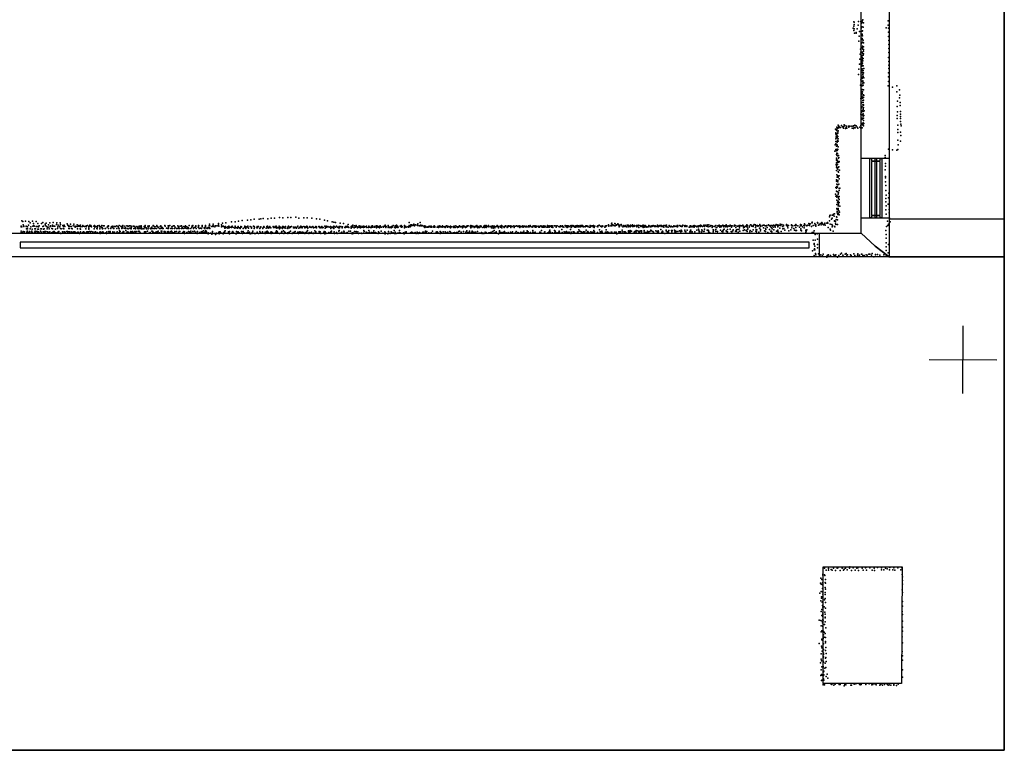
# Model space of a CAD drawing. Header units: millimetres. Extents: x -44220 to 35132, y -40846 to 67550.
# Tile 6 of 27: x -3862 to 1949, y -5778 to -1464. Entities that reach past the tile are written whole.
import ezdxf

# ---------------------------------------------------------------- set-up
doc = ezdxf.new("R2010")
doc.units = ezdxf.units.MM
for name, color, linetype in [('DOORS', 7, 'Continuous'), ('HWALLS', 32, 'Continuous'), ('P', 9, 'Continuous'), ('PANOS', 10, 'Continuous'), ('ROOMS', 1, 'Continuous'), ('STRUCTS', 4, 'Continuous'), ('WALLS', 3, 'Continuous'), ('WINDOWS', 6, 'Continuous')]:
    doc.layers.add(name, color=color, linetype=linetype)

# ---------------------------------------------------------------- blocks, each defined once
blk = doc.blocks.new('Column_R_5B')
for points in [[(-178.8, 182.5), (180.1, 182.5)], [(-178.8, -180.1), (-178.8, 182.5)], [(180.1, 182.5), (177, -180.1)], [(177, -180.1), (-178.8, -180.1)]]:
    blk.add_lwpolyline(points)
blk = doc.blocks.new('8-Garage_46')
blk.add_lwpolyline([(-1369.95, 10.0018), (1370.02, 10.0018), (1370.02, -9.99825), (-1369.95, -9.99825), (-1369.95, 10.0018)])
blk = doc.blocks.new('2-Double_Hung_5E')
for points in [[(-584.3, 44.2), (-535, 44.2)], [(-541.4, 31.5), (-584.3, 31.5), (-584.3, 44.2)], [(-584.2, 0.9), (584.4, 0.9), (584.4, -11.8), (-584.2, -11.8), (-584.2, 0.9)], [(-541.4, -42.9), (-541.4, 31.5)], [(-535, 44.2), (533.5, 44.2)], [(527.2, 31.5), (-528.7, 31.5)], [(-528.7, 31.5), (-528.7, -42.9)], [(527.2, -42.9), (527.2, 31.5)], [(533.5, 44.2), (584.4, 44.2), (584.4, 31.5), (539.9, 31.5)], [(539.9, 31.5), (539.9, -42.9)], [(-535, -55.6), (-584.3, -55.6), (-584.3, -42.9), (-541.4, -42.9)], [(533.5, -55.6), (-535, -55.6)], [(-528.7, -42.9), (527.2, -42.9)], [(584.4, -55.6), (533.5, -55.6)], [(539.9, -42.9), (584.4, -42.9), (584.4, -55.6)]]:
    blk.add_lwpolyline(points)

msp = doc.modelspace()

# ---------------------------------------------------------------- linework, layer by layer
at = {"layer": 'DOORS'}
msp.add_lwpolyline([(-3918.0659, -2724.15), (857.1341, -2724.15), (857.1341, -2863.85), (-3918.0659, -2863.85), (-3918.0659, -2724.15)], dxfattribs=at)
at = {"layer": 'HWALLS'}
for points in [[(1949.45, -469.9), (1949.45, -2863.85)], [(1187.45, -2800.35), (1270, -2863.85), (1949.45, -2863.85)], [(1949.45, -2863.85), (1949.45, -5778.5)], [(1949.45, -5778.5), (-3930.65, -5778.5)]]:
    msp.add_lwpolyline(points, dxfattribs=at)
at = {"layer": 'P'}
for p in [(1061, -1502), (1062, -1477), (1063, -1479), (1064, -1492), (1086, -1497), (1089, -1475), (1102, -1475), (1105, -1508), (1107, -1485), (1110, -1506), (1111, -1472), (1111, -1481), (1114, -1464), (1117, -1508), (1118, -1483), (1252, -1511), (1263, -1496), (1264, -1471), (1058, -1513), (1062, -1528), (1063, -1517), (1065, -1543), (1076, -1539), (1076, -1543), (1081, -1518), (1093, -1561), (1095, -1533), (1104, -1513), (1109, -1555), (1110, -1531), (1110, -1550), (1111, -1555), (1113, -1530), (1113, -1559), (1265, -1513), (1266, -1538), (1266, -1564), (1091, -1591), (1105, -1599), (1106, -1603), (1107, -1605), (1108, -1575), (1108, -1579), (1110, -1575), (1110, -1580), (1112, -1583), (1112, -1596), (1112, -1621), (1115, -1624), (1116, -1584), (1116, -1598), (1119, -1600), (1119, -1625), (1267, -1610), (1268, -1586), (1098, -1667), (1101, -1638), (1102, -1656), (1104, -1628), (1108, -1676), (1110, -1631), (1110, -1656), (1113, -1659), (1114, -1663), (1115, -1637), (1117, -1673), (1118, -1649), (1118, -1666), (1119, -1640), (1268, -1634), (1268, -1657), (1094, -1727), (1096, -1697), (1103, -1724), (1105, -1695), (1108, -1728), (1108, -1738), (1109, -1713), (1109, -1735), (1110, -1702), (1111, -1686), (1111, -1697), (1111, -1723), (1113, -1696), (1113, -1721), (1114, -1706), (1117, -1693), (1117, -1736), (1266, -1688), (1267, -1710), (1267, -1733), (1088, -1788), (1091, -1757), (1104, -1792), (1105, -1764), (1107, -1764), (1108, -1776), (1110, -1755), (1110, -1761), (1112, -1774), (1114, -1786), (1115, -1790), (1116, -1799), (1117, -1763), (1118, -1778), (1120, -1753), (1266, -1777), (1268, -1753), (1100, -1850), (1102, -1819), (1109, -1826), (1110, -1804), (1110, -1812), (1110, -1853), (1110, -1854), (1111, -1851), (1114, -1825), (1114, -1838), (1114, -1853), (1115, -1828), (1116, -1851), (1117, -1803), (1117, -1850), (1120, -1808), (1121, -1837), (1264, -1854), (1266, -1802), (1266, -1828), (1316, -1855), (1105, -1897), (1108, -1903), (1109, -1877), (1110, -1876), (1110, -1877), (1110, -1889), (1110, -1900), (1111, -1878), (1111, -1915), (1113, -1889), (1118, -1879), (1118, -1908), (1120, -1912), (1289, -1862), (1316, -1890), (1331, -1879), (1332, -1909), (1103, -1929), (1106, -1955), (1107, -1930), (1108, -1923), (1109, -1929), (1109, -1952), (1112, -1928), (1114, -1941), (1114, -1967), (1117, -1952), (1118, -1966), (1118, -1969), (1119, -1924), (1119, -1940), (1319, -1946), (1331, -1925), (1334, -1971), (1335, -1953), (1102, -2021), (1104, -1987), (1107, -2010), (1109, -1976), (1110, -1978), (1111, -2002), (1111, -2026), (1114, -2022), (1116, -1991), (1116, -1995), (1116, -2007), (1116, -2033), (1117, -2019), (1118, -1983), (1120, -2030), (1123, -2002), (1318, -1977), (1318, -2029), (1319, -2009), (1336, -2006), (1337, -2021), (968, -2087), (972, -2092), (989, -2089), (1005, -2084), (1008, -2088), (1030, -2092), (1035, -2092), (1046, -2092), (1060, -2090), (1068, -2087), (1074, -2091), (1075, -2091), (1102, -2089), (1105, -2082), (1107, -2048), (1109, -2045), (1110, -2051), (1111, -2077), (1112, -2079), (1113, -2050), (1113, -2085), (1114, -2045), (1117, -2073), (1117, -2081), (1118, -2059), (1118, -2091), (1119, -2045), (1121, -2077), (1318, -2048), (1320, -2086), (1336, -2036), (1336, -2048), (1337, -2065), (1338, -2081), (1340, -2090), (954, -2110), (955, -2138), (956, -2132), (956, -2136), (957, -2111), (957, -2144), (958, -2118), (960, -2098), (960, -2110), (962, -2150), (963, -2137), (964, -2106), (966, -2134), (967, -2100), (967, -2126), (968, -2120), (970, -2101), (972, -2103), (974, -2097), (982, -2100), (994, -2096), (1000, -2104), (1003, -2095), (1012, -2106), (1016, -2101), (1018, -2093), (1020, -2104), (1032, -2098), (1051, -2105), (1056, -2093), (1060, -2106), (1064, -2100), (1069, -2103), (1080, -2099), (1084, -2105), (1097, -2099), (1102, -2099), (1103, -2105), (1110, -2103), (1320, -2112), (1321, -2131), (1337, -2129), (1339, -2148), (952, -2203), (955, -2168), (955, -2197), (956, -2183), (957, -2156), (957, -2157), (961, -2201), (962, -2162), (962, -2188), (963, -2204), (963, -2208), (965, -2177), (965, -2182), (967, -2154), (968, -2182), (969, -2168), (1321, -2176), (1322, -2203), (1337, -2182), (950, -2240), (956, -2230), (957, -2238), (958, -2210), (958, -2259), (961, -2253), (961, -2263), (962, -2234), (962, -2236), (963, -2228), (964, -2254), (967, -2230), (968, -2215), (971, -2266), (1246, -2265), (1265, -2229), (1290, -2232), (1315, -2235), (1321, -2230), (957, -2320), (958, -2291), (959, -2281), (959, -2293), (959, -2310), (959, -2324), (964, -2302), (965, -2267), (965, -2293), (965, -2320), (966, -2307), (971, -2282), (972, -2306), (973, -2277), (974, -2301), (1246, -2277), (1248, -2313), (958, -2334), (959, -2355), (960, -2334), (961, -2380), (961, -2380), (962, -2341), (967, -2346), (968, -2361), (970, -2334), (971, -2365), (972, -2333), (977, -2353), (1247, -2350), (1248, -2329), (958, -2417), (958, -2417), (959, -2410), (961, -2436), (961, -2436), (962, -2393), (963, -2419), (964, -2390), (966, -2386), (966, -2413), (966, -2421), (966, -2440), (969, -2393), (973, -2436), (974, -2385), (975, -2403), (1248, -2422), (1249, -2389), (1249, -2398), (953, -2494), (956, -2455), (958, -2459), (958, -2477), (960, -2448), (960, -2479), (961, -2478), (965, -2453), (967, -2481), (968, -2495), (971, -2487), (975, -2460), (975, -2473), (978, -2458), (1250, -2473), (1251, -2443), (1267, -2489), (956, -2507), (960, -2502), (960, -2511), (961, -2529), (961, -2556), (964, -2542), (968, -2508), (968, -2536), (969, -2547), (970, -2518), (971, -2554), (974, -2508), (975, -2526), (975, -2544), (1250, -2539), (1251, -2520), (1252, -2500), (1264, -2554), (1265, -2515), (941, -2612), (947, -2610), (960, -2579), (962, -2596), (963, -2585), (963, -2604), (965, -2607), (967, -2615), (968, -2578), (969, -2564), (969, -2585), (970, -2564), (971, -2606), (972, -2593), (977, -2601), (979, -2566), (1250, -2586), (1252, -2563), (1252, -2612), (1270, -2585), (1270, -2605), (-3849, -2652), (-3843, -2656), (-3828, -2653), (-3808, -2656), (-3801, -2664), (-3786, -2653), (-3780, -2668), (-3766, -2655), (-3756, -2667), (-3734, -2668), (-3726, -2662), (-3712, -2671), (-3706, -2665), (-3685, -2664), (-3664, -2661), (-3644, -2663), (-3623, -2664), (-3583, -2670), (-3563, -2671), (-3543, -2672), (-2741, -2672), (-2720, -2672), (-2688, -2667), (-2666, -2665), (-2645, -2664), (-2612, -2657), (-2591, -2657), (-2570, -2653), (-2549, -2649), (-2518, -2647), (-2498, -2646), (-2478, -2641), (-2448, -2642), (-2438, -2640), (-2426, -2637), (-2397, -2639), (-2377, -2635), (-2358, -2635), (-2328, -2632), (-2309, -2634), (-2280, -2632), (-2261, -2632), (-2232, -2631), (-2214, -2636), (-2185, -2634), (-2166, -2634), (-2138, -2636), (-2110, -2640), (-2091, -2642), (-2064, -2647), (-2045, -2651), (-2017, -2657), (-2008, -2659), (-1998, -2662), (-1970, -2666), (-1951, -2668), (-1563, -2662), (-1535, -2672), (-1513, -2669), (-1499, -2661), (-370, -2670), (-368, -2666), (-350, -2668), (-348, -2670), (-332, -2670), (-327, -2673), (-313, -2673), (602, -2673), (627, -2671), (663, -2673), (746, -2673), (770, -2670), (795, -2668), (800, -2669), (804, -2670), (813, -2664), (815, -2659), (816, -2664), (831, -2667), (846, -2664), (847, -2661), (849, -2666), (862, -2667), (871, -2666), (872, -2661), (875, -2666), (879, -2671), (886, -2673), (890, -2665), (891, -2667), (902, -2665), (905, -2662), (908, -2665), (917, -2628), (918, -2652), (920, -2621), (921, -2619), (921, -2671), (929, -2641), (933, -2618), (933, -2635), (937, -2619), (945, -2624), (947, -2651), (948, -2653), (954, -2654), (954, -2666), (957, -2644), (959, -2628), (961, -2630), (964, -2645), (964, -2673), (975, -2617), (1260, -2653), (1265, -2672), (1272, -2635), (1276, -2657), (-3854, -2684), (-3854, -2687), (-3853, -2713), (-3853, -2720), (-3849, -2688), (-3845, -2721), (-3843, -2722), (-3842, -2714), (-3841, -2675), (-3838, -2684), (-3838, -2686), (-3833, -2717), (-3825, -2686), (-3824, -2684), (-3822, -2698), (-3820, -2719), (-3819, -2712), (-3817, -2698), (-3817, -2712), (-3816, -2687), (-3813, -2722), (-3810, -2678), (-3807, -2723), (-3805, -2714), (-3800, -2699), (-3797, -2688), (-3795, -2718), (-3792, -2723), (-3790, -2712), (-3789, -2700), (-3789, -2720), (-3785, -2683), (-3779, -2679), (-3776, -2684), (-3775, -2719), (-3772, -2698), (-3771, -2713), (-3769, -2721), (-3768, -2699), (-3766, -2685), (-3764, -2714), (-3759, -2685), (-3758, -2715), (-3757, -2717), (-3755, -2700), (-3752, -2685), (-3752, -2687), (-3752, -2717), (-3751, -2700), (-3748, -2722), (-3747, -2681), (-3739, -2712), (-3738, -2698), (-3736, -2719), (-3734, -2698), (-3725, -2686), (-3723, -2716), (-3722, -2684), (-3722, -2700), (-3719, -2717), (-3719, -2723), (-3717, -2698), (-3714, -2715), (-3712, -2717), (-3709, -2680), (-3708, -2714), (-3705, -2685), (-3701, -2698), (-3698, -2689), (-3698, -2717), (-3697, -2725), (-3694, -2718), (-3692, -2676), (-3691, -2689), (-3688, -2698), (-3686, -2718), (-3685, -2717), (-3681, -2685), (-3680, -2682), (-3674, -2723), (-3672, -2697), (-3669, -2677), (-3669, -2699), (-3669, -2719), (-3668, -2684), (-3661, -2684), (-3661, -2715), (-3659, -2718), (-3658, -2715), (-3654, -2684), (-3652, -2720), (-3651, -2700), (-3645, -2674), (-3644, -2723), (-3639, -2696), (-3637, -2687), (-3636, -2678), (-3635, -2716), (-3632, -2715), (-3631, -2716), (-3628, -2688), (-3626, -2683), (-3622, -2724), (-3621, -2674), (-3621, -2697), (-3619, -2726), (-3618, -2698), (-3609, -2717), (-3607, -2679), (-3607, -2716), (-3605, -2697), (-3603, -2686), (-3602, -2699), (-3600, -2677), (-3600, -2725), (-3599, -2684), (-3597, -2717), (-3595, -2686), (-3593, -2718), (-3584, -2715), (-3581, -2724), (-3580, -2715), (-3578, -2677), (-3577, -2680), (-3573, -2686), (-3572, -2697), (-3572, -2716), (-3569, -2697), (-3569, -2723), (-3568, -2684), (-3567, -2717), (-3561, -2686), (-3559, -2686), (-3557, -2719), (-3556, -2720), (-3555, -2697), (-3555, -2717), (-3553, -2698), (-3547, -2682), (-3546, -2723), (-3542, -2716), (-3542, -2725), (-3538, -2716), (-3537, -2684), (-3534, -2689), (-3532, -2719), (-3529, -2685), (-3523, -2676), (-3523, -2723), (-3521, -2685), (-3521, -2698), (-3521, -2699), (-3519, -2718), (-3518, -2718), (-3514, -2680), (-3514, -2683), (-3509, -2726), (-3506, -2685), (-3506, -2721), (-3505, -2698), (-3504, -2700), (-3504, -2717), (-3504, -2725), (-3503, -2677), (-3501, -2688), (-3492, -2721), (-3491, -2686), (-3490, -2680), (-3487, -2683), (-3485, -2717), (-3481, -2718), (-3480, -2686), (-3472, -2698), (-3472, -2699), (-3469, -2682), (-3469, -2687), (-3469, -2721), (-3466, -2716), (-3465, -2725), (-3463, -2679), (-3462, -2716), (-3462, -2719), (-3456, -2716), (-3455, -2686), (-3455, -2690), (-3455, -2697), (-3455, -2700), (-3451, -2714), (-3448, -2678), (-3447, -2683), (-3445, -2716), (-3443, -2679), (-3440, -2683), (-3440, -2715), (-3439, -2688), (-3431, -2722), (-3430, -2716), (-3427, -2725), (-3425, -2683), (-3423, -2684), (-3423, -2699), (-3422, -2698), (-3421, -2679), (-3418, -2690), (-3418, -2718), (-3416, -2725), (-3415, -2685), (-3415, -2717), (-3406, -2697), (-3405, -2698), (-3404, -2685), (-3404, -2692), (-3404, -2721), (-3404, -2721), (-3403, -2682), (-3394, -2680), (-3391, -2687), (-3391, -2721), (-3390, -2698), (-3388, -2716), (-3388, -2726), (-3383, -2685), (-3382, -2691), (-3379, -2721), (-3378, -2679), (-3376, -2718), (-3375, -2691), (-3373, -2698), (-3372, -2697), (-3371, -2716), (-3368, -2720), (-3367, -2682), (-3363, -2682), (-3357, -2696), (-3355, -2697), (-3353, -2722), (-3353, -2723), (-3350, -2726), (-3348, -2717), (-3345, -2690), (-3343, -2688), (-3342, -2684), (-3339, -2684), (-3339, -2697), (-3338, -2682), (-3337, -2715), (-3336, -2722), (-3329, -2715), (-3328, -2719), (-3328, -2723), (-3324, -2696), (-3323, -2689), (-3318, -2685), (-3316, -2686), (-3313, -2683), (-3313, -2723), (-3312, -2692), (-3312, -2716), (-3312, -2719), (-3308, -2696), (-3306, -2696), (-3303, -2721), (-3302, -2685), (-3302, -2718), (-3297, -2685), (-3289, -2682), (-3288, -2697), (-3288, -2722), (-3286, -2716), (-3282, -2687), (-3278, -2695), (-3277, -2722), (-3275, -2679), (-3275, -2698), (-3274, -2711), (-3274, -2721), (-3269, -2715), (-3265, -2683), (-3262, -2687), (-3259, -2697), (-3257, -2723), (-3256, -2693), (-3253, -2680), (-3253, -2684), (-3252, -2719), (-3251, -2715), (-3247, -2716), (-3245, -2695), (-3242, -2684), (-3239, -2696), (-3238, -2693), (-3236, -2709), (-3233, -2724), (-3230, -2682), (-3227, -2681), (-3227, -2697), (-3227, -2716), (-3226, -2724), (-3222, -2685), (-3222, -2698), (-3221, -2718), (-3216, -2681), (-3212, -2695), (-3211, -2697), (-3210, -2682), (-3209, -2718), (-3208, -2721), (-3207, -2715), (-3205, -2694), (-3205, -2698), (-3204, -2683), (-3203, -2689), (-3201, -2722), (-3197, -2715), (-3193, -2683), (-3191, -2721), (-3189, -2683), (-3188, -2697), (-3182, -2685), (-3182, -2687), (-3182, -2714), (-3180, -2725), (-3179, -2698), (-3178, -2694), (-3177, -2718), (-3176, -2722), (-3174, -2714), (-3170, -2686), (-3167, -2695), (-3163, -2689), (-3162, -2698), (-3162, -2715), (-3159, -2713), (-3158, -2684), (-3156, -2715), (-3155, -2696), (-3154, -2684), (-3153, -2694), (-3152, -2723), (-3151, -2689), (-3151, -2722), (-3146, -2698), (-3145, -2681), (-3143, -2689), (-3139, -2698), (-3130, -2698), (-3129, -2696), (-3127, -2685), (-3127, -2724), (-3126, -2722), (-3125, -2717), (-3125, -2725), (-3123, -2691), (-3122, -2683), (-3121, -2680), (-3120, -2717), (-3117, -2716), (-3115, -2694), (-3113, -2698), (-3108, -2712), (-3106, -2684), (-3104, -2698), (-3103, -2689), (-3100, -2724), (-3099, -2682), (-3099, -2683), (-3093, -2720), (-3092, -2695), (-3088, -2698), (-3085, -2695), (-3083, -2690), (-3082, -2712), (-3081, -2697), (-3080, -2713), (-3078, -2715), (-3077, -2715), (-3076, -2720), (-3075, -2680), (-3075, -2682), (-3072, -2724), (-3071, -2697), (-3068, -2722), (-3066, -2685), (-3065, -2697), (-3063, -2688), (-3059, -2718), (-3055, -2697), (-3053, -2684), (-3052, -2679), (-3052, -2716), (-3050, -2724), (-3046, -2687), (-3044, -2691), (-3044, -2712), (-3044, -2723), (-3038, -2697), (-3037, -2722), (-3033, -2685), (-3032, -2697), (-3030, -2682), (-3028, -2724), (-3027, -2712), (-3026, -2714), (-3025, -2720), (-3024, -2689), (-3024, -2694), (-3024, -2712), (-3021, -2696), (-3019, -2694), (-3016, -2696), (-3012, -2725), (-3009, -2714), (-3005, -2679), (-3005, -2714), (-3003, -2684), (-3003, -2718), (-3001, -2719), (-2995, -2695), (-2989, -2717), (-2988, -2696), (-2985, -2682), (-2985, -2714), (-2984, -2689), (-2984, -2721), (-2983, -2696), (-2983, -2697), (-2982, -2682), (-2977, -2680), (-2975, -2716), (-2975, -2724), (-2971, -2696), (-2971, -2715), (-2968, -2696), (-2967, -2713), (-2964, -2687), (-2963, -2718), (-2962, -2685), (-2961, -2696), (-2957, -2723), (-2954, -2681), (-2951, -2682), (-2950, -2723), (-2949, -2697), (-2947, -2723), (-2946, -2715), (-2945, -2689), (-2943, -2724), (-2937, -2697), (-2937, -2714), (-2935, -2696), (-2928, -2681), (-2928, -2724), (-2926, -2696), (-2925, -2689), (-2925, -2722), (-2925, -2723), (-2924, -2687), (-2920, -2695), (-2920, -2715), (-2919, -2696), (-2917, -2715), (-2915, -2684), (-2908, -2696), (-2907, -2682), (-2904, -2689), (-2900, -2721), (-2899, -2723), (-2897, -2697), (-2897, -2718), (-2894, -2685), (-2893, -2715), (-2890, -2717), (-2890, -2726), (-2887, -2695), (-2886, -2689), (-2886, -2695), (-2884, -2682), (-2883, -2686), (-2875, -2687), (-2875, -2697), (-2875, -2721), (-2873, -2722), (-2870, -2695), (-2870, -2696), (-2867, -2691), (-2865, -2715), (-2863, -2696), (-2862, -2680), (-2862, -2717), (-2856, -2724), (-2855, -2720), (-2852, -2697), (-2852, -2712), (-2852, -2724), (-2850, -2722), (-2847, -2689), (-2844, -2682), (-2842, -2685), (-2841, -2714), (-2840, -2680), (-2839, -2725), (-2837, -2697), (-2835, -2694), (-2830, -2712), (-2828, -2715), (-2827, -2689), (-2825, -2722), (-2823, -2682), (-2823, -2686), (-2821, -2696), (-2820, -2696), (-2814, -2716), (-2814, -2724), (-2814, -2727), (-2813, -2715), (-2808, -2689), (-2807, -2679), (-2804, -2682), (-2803, -2695), (-2802, -2696), (-2800, -2721), (-2796, -2695), (-2792, -2717), (-2789, -2696), (-2786, -2679), (-2786, -2714), (-2785, -2684), (-2785, -2688), (-2784, -2721), (-2778, -2711), (-2776, -2725), (-2775, -2722), (-2774, -2694), (-2772, -2696), (-2769, -2691), (-2769, -2696), (-2768, -2724), (-2767, -2715), (-2767, -2719), (-2766, -2688), (-2765, -2679), (-2765, -2684), (-2764, -2709), (-2760, -2716), (-2758, -2695), (-2751, -2696), (-2750, -2722), (-2750, -2724), (-2749, -2691), (-2749, -2728), (-2743, -2681), (-2742, -2694), (-2739, -2682), (-2739, -2697), (-2737, -2725), (-2729, -2686), (-2728, -2725), (-2728, -2730), (-2725, -2725), (-2724, -2683), (-2724, -2715), (-2724, -2726), (-2723, -2681), (-2723, -2682), (-2723, -2726), (-2720, -2682), (-2720, -2686), (-2710, -2688), (-2708, -2682), (-2708, -2682), (-2705, -2681), (-2703, -2682), (-2700, -2724), (-2699, -2726), (-2698, -2727), (-2693, -2682), (-2691, -2681), (-2688, -2675), (-2687, -2720), (-2686, -2683), (-2685, -2716), (-2685, -2728), (-2679, -2716), (-2676, -2723), (-2671, -2676), (-2671, -2687), (-2670, -2681), (-2667, -2685), (-2661, -2729), (-2659, -2684), (-2659, -2723), (-2655, -2687), (-2654, -2718), (-2653, -2714), (-2652, -2688), (-2651, -2687), (-2651, -2687), (-2651, -2695), (-2651, -2725), (-2650, -2711), (-2648, -2686), (-2645, -2693), (-2643, -2692), (-2633, -2688), (-2633, -2695), (-2632, -2691), (-2632, -2724), (-2630, -2716), (-2628, -2683), (-2626, -2694), (-2626, -2724), (-2624, -2714), (-2623, -2728), (-2619, -2690), (-2613, -2691), (-2610, -2685), (-2609, -2684), (-2608, -2690), (-2608, -2718), (-2605, -2714), (-2601, -2723), (-2599, -2692), (-2593, -2695), (-2591, -2684), (-2590, -2683), (-2588, -2727), (-2587, -2691), (-2585, -2728), (-2583, -2715), (-2581, -2694), (-2577, -2695), (-2576, -2723), (-2574, -2690), (-2572, -2685), (-2572, -2686), (-2572, -2716), (-2571, -2691), (-2566, -2722), (-2564, -2693), (-2560, -2696), (-2556, -2686), (-2556, -2690), (-2555, -2690), (-2554, -2688), (-2554, -2714), (-2551, -2725), (-2547, -2726), (-2544, -2715), (-2543, -2696), (-2543, -2716), (-2538, -2722), (-2536, -2692), (-2533, -2684), (-2530, -2690), (-2530, -2694), (-2527, -2696), (-2526, -2725), (-2525, -2688), (-2525, -2690), (-2517, -2720), (-2516, -2690), (-2515, -2684), (-2513, -2711), (-2511, -2695), (-2510, -2723), (-2506, -2719), (-2502, -2685), (-2501, -2729), (-2494, -2690), (-2494, -2693), (-2494, -2695), (-2493, -2724), (-2493, -2727), (-2490, -2721), (-2486, -2712), (-2482, -2683), (-2481, -2724), (-2478, -2685), (-2478, -2696), (-2477, -2689), (-2477, -2692), (-2477, -2726), (-2474, -2727), (-2471, -2726), (-2462, -2694), (-2461, -2718), (-2460, -2686), (-2460, -2692), (-2458, -2690), (-2458, -2693), (-2453, -2685), (-2452, -2727), (-2445, -2714), (-2444, -2696), (-2443, -2693), (-2442, -2721), (-2439, -2689), (-2438, -2687), (-2431, -2723), (-2430, -2716), (-2428, -2697), (-2427, -2725), (-2426, -2692), (-2422, -2686), (-2419, -2690), (-2414, -2718), (-2414, -2726), (-2407, -2695), (-2405, -2716), (-2403, -2685), (-2402, -2713), (-2402, -2724), (-2400, -2690), (-2399, -2684), (-2396, -2690), (-2396, -2719), (-2396, -2724), (-2395, -2695), (-2391, -2693), (-2385, -2686), (-2385, -2691), (-2384, -2724), (-2382, -2721), (-2379, -2694), (-2377, -2717), (-2377, -2725), (-2377, -2726), (-2370, -2720), (-2367, -2685), (-2364, -2692), (-2362, -2692), (-2357, -2724), (-2355, -2692), (-2354, -2686), (-2352, -2725), (-2350, -2718), (-2349, -2683), (-2348, -2692), (-2347, -2711), (-2346, -2723), (-2345, -2695), (-2342, -2691), (-2342, -2715), (-2340, -2719), (-2338, -2692), (-2333, -2693), (-2330, -2683), (-2328, -2698), (-2328, -2727), (-2326, -2688), (-2323, -2691), (-2320, -2694), (-2319, -2724), (-2317, -2719), (-2315, -2715), (-2314, -2722), (-2312, -2685), (-2312, -2696), (-2311, -2691), (-2307, -2685), (-2305, -2711), (-2304, -2690), (-2303, -2727), (-2301, -2691), (-2299, -2717), (-2296, -2721), (-2295, -2687), (-2295, -2695), (-2294, -2686), (-2284, -2695), (-2281, -2722), (-2281, -2725), (-2280, -2696), (-2279, -2692), (-2279, -2727), (-2278, -2685), (-2276, -2722), (-2275, -2683), (-2271, -2719), (-2269, -2694), (-2268, -2691), (-2265, -2688), (-2265, -2691), (-2264, -2712), (-2257, -2685), (-2254, -2727), (-2249, -2724), (-2248, -2720), (-2247, -2724), (-2246, -2689), (-2246, -2693), (-2243, -2694), (-2241, -2718), (-2238, -2690), (-2238, -2694), (-2237, -2715), (-2233, -2689), (-2229, -2695), (-2227, -2691), (-2224, -2725), (-2221, -2683), (-2221, -2718), (-2217, -2723), (-2217, -2727), (-2214, -2695), (-2213, -2719), (-2212, -2694), (-2209, -2717), (-2207, -2691), (-2206, -2688), (-2206, -2691), (-2203, -2684), (-2202, -2719), (-2201, -2691), (-2197, -2692), (-2195, -2693), (-2194, -2688), (-2193, -2719), (-2186, -2686), (-2185, -2721), (-2180, -2727), (-2179, -2694), (-2178, -2687), (-2174, -2691), (-2174, -2721), (-2169, -2689), (-2168, -2717), (-2167, -2683), (-2167, -2725), (-2164, -2688), (-2163, -2691), (-2163, -2709), (-2161, -2691), (-2161, -2695), (-2155, -2726), (-2153, -2721), (-2150, -2686), (-2150, -2690), (-2147, -2689), (-2143, -2722), (-2142, -2691), (-2139, -2719), (-2135, -2687), (-2132, -2685), (-2131, -2690), (-2130, -2727), (-2128, -2694), (-2128, -2725), (-2125, -2692), (-2125, -2692), (-2121, -2711), (-2119, -2723), (-2115, -2685), (-2115, -2716), (-2114, -2691), (-2114, -2723), (-2112, -2688), (-2111, -2688), (-2111, -2694), (-2097, -2685), (-2095, -2686), (-2095, -2717), (-2094, -2714), (-2093, -2725), (-2092, -2692), (-2090, -2725), (-2089, -2694), (-2088, -2717), (-2085, -2727), (-2083, -2688), (-2081, -2692), (-2079, -2686), (-2077, -2694), (-2074, -2691), (-2071, -2691), (-2068, -2720), (-2066, -2715), (-2062, -2729), (-2061, -2684), (-2060, -2716), (-2059, -2695), (-2056, -2726), (-2055, -2691), (-2054, -2689), (-2054, -2724), (-2053, -2684), (-2053, -2690), (-2049, -2689), (-2044, -2686), (-2038, -2721), (-2035, -2690), (-2033, -2724), (-2031, -2725), (-2030, -2687), (-2027, -2686), (-2026, -2696), (-2026, -2716), (-2023, -2723), (-2022, -2712), (-2021, -2689), (-2016, -2690), (-2016, -2692), (-2010, -2689), (-2009, -2684), (-2008, -2696), (-2008, -2724), (-2006, -2716), (-2006, -2725), (-2005, -2687), (-2005, -2726), (-1998, -2690), (-1992, -2684), (-1992, -2720), (-1988, -2726), (-1986, -2690), (-1980, -2693), (-1978, -2689), (-1978, -2713), (-1977, -2685), (-1976, -2690), (-1976, -2708), (-1976, -2724), (-1975, -2693), (-1974, -2686), (-1969, -2725), (-1966, -2685), (-1961, -2718), (-1961, -2719), (-1958, -2689), (-1958, -2689), (-1958, -2694), (-1957, -2687), (-1950, -2723), (-1949, -2712), (-1947, -2716), (-1944, -2691), (-1940, -2685), (-1940, -2692), (-1939, -2691), (-1938, -2725), (-1935, -2690), (-1931, -2725), (-1930, -2721), (-1929, -2684), (-1927, -2723), (-1926, -2690), (-1924, -2674), (-1923, -2687), (-1923, -2690), (-1920, -2691), (-1920, -2712), (-1909, -2713), (-1906, -2692), (-1906, -2725), (-1905, -2685), (-1905, -2695), (-1903, -2683), (-1900, -2689), (-1899, -2729), (-1898, -2722), (-1896, -2677), (-1895, -2688), (-1894, -2722), (-1894, -2727), (-1889, -2693), (-1887, -2714), (-1886, -2682), (-1881, -2683), (-1881, -2690), (-1881, -2725), (-1877, -2680), (-1877, -2715), (-1877, -2723), (-1871, -2687), (-1869, -2693), (-1866, -2716), (-1864, -2690), (-1863, -2726), (-1862, -2690), (-1858, -2682), (-1855, -2691), (-1855, -2724), (-1853, -2685), (-1850, -2693), (-1849, -2684), (-1844, -2725), (-1843, -2690), (-1842, -2726), (-1838, -2690), (-1836, -2686), (-1835, -2683), (-1833, -2691), (-1832, -2724), (-1831, -2708), (-1830, -2684), (-1829, -2715), (-1828, -2689), (-1824, -2688), (-1817, -2718), (-1815, -2684), (-1813, -2691), (-1813, -2720), (-1807, -2724), (-1803, -2692), (-1802, -2723), (-1801, -2684), (-1801, -2686), (-1801, -2708), (-1798, -2689), (-1797, -2719), (-1791, -2691), (-1785, -2684), (-1785, -2689), (-1785, -2691), (-1785, -2721), (-1785, -2724), (-1782, -2683), (-1782, -2725), (-1780, -2682), (-1777, -2690), (-1776, -2720), (-1772, -2711), (-1772, -2720), (-1768, -2685), (-1768, -2689), (-1767, -2688), (-1766, -2690), (-1763, -2721), (-1759, -2682), (-1757, -2693), (-1757, -2725), (-1754, -2681), (-1754, -2690), (-1751, -2684), (-1751, -2688), (-1750, -2683), (-1746, -2690), (-1746, -2726), (-1744, -2716), (-1740, -2685), (-1740, -2722), (-1739, -2724), (-1738, -2693), (-1735, -2681), (-1735, -2689), (-1734, -2687), (-1729, -2713), (-1727, -2689), (-1719, -2725), (-1717, -2685), (-1715, -2689), (-1715, -2690), (-1708, -2683), (-1708, -2726), (-1707, -2717), (-1706, -2678), (-1706, -2728), (-1705, -2721), (-1702, -2689), (-1701, -2691), (-1700, -2685), (-1690, -2728), (-1688, -2680), (-1688, -2683), (-1688, -2691), (-1685, -2714), (-1682, -2689), (-1682, -2724), (-1680, -2691), (-1676, -2689), (-1676, -2726), (-1670, -2717), (-1669, -2693), (-1668, -2719), (-1667, -2686), (-1664, -2689), (-1663, -2688), (-1661, -2685), (-1658, -2679), (-1657, -2723), (-1652, -2709), (-1650, -2727), (-1649, -2692), (-1646, -2681), (-1646, -2688), (-1646, -2719), (-1645, -2687), (-1645, -2726), (-1644, -2693), (-1641, -2726), (-1640, -2684), (-1639, -2678), (-1636, -2690), (-1633, -2684), (-1632, -2724), (-1630, -2691), (-1628, -2689), (-1623, -2721), (-1623, -2722), (-1621, -2708), (-1616, -2684), (-1616, -2723), (-1614, -2686), (-1610, -2679), (-1610, -2687), (-1609, -2689), (-1606, -2690), (-1604, -2686), (-1596, -2723), (-1594, -2724), (-1593, -2728), (-1591, -2679), (-1591, -2690), (-1590, -2681), (-1590, -2694), (-1589, -2724), (-1588, -2690), (-1587, -2719), (-1583, -2686), (-1582, -2721), (-1581, -2689), (-1581, -2716), (-1572, -2687), (-1568, -2688), (-1567, -2690), (-1563, -2679), (-1557, -2687), (-1556, -2725), (-1555, -2722), (-1555, -2724), (-1554, -2676), (-1554, -2679), (-1551, -2681), (-1549, -2719), (-1548, -2676), (-1543, -2721), (-1541, -2680), (-1540, -2725), (-1534, -2679), (-1534, -2680), (-1533, -2680), (-1532, -2681), (-1531, -2725), (-1528, -2721), (-1526, -2675), (-1523, -2726), (-1517, -2678), (-1517, -2718), (-1516, -2722), (-1515, -2679), (-1514, -2677), (-1510, -2727), (-1506, -2723), (-1505, -2682), (-1503, -2721), (-1498, -2681), (-1497, -2677), (-1496, -2678), (-1495, -2678), (-1493, -2724), (-1491, -2681), (-1487, -2679), (-1486, -2681), (-1483, -2719), (-1477, -2683), (-1476, -2719), (-1475, -2688), (-1474, -2682), (-1470, -2691), (-1468, -2724), (-1467, -2684), (-1467, -2685), (-1467, -2713), (-1467, -2723), (-1466, -2684), (-1466, -2688), (-1465, -2718), (-1464, -2722), (-1459, -2689), (-1459, -2715), (-1455, -2689), (-1453, -2687), (-1450, -2685), (-1447, -2688), (-1447, -2690), (-1447, -2722), (-1442, -2684), (-1436, -2689), (-1434, -2722), (-1433, -2684), (-1431, -2689), (-1431, -2723), (-1431, -2724), (-1426, -2712), (-1421, -2688), (-1418, -2689), (-1416, -2682), (-1416, -2685), (-1416, -2689), (-1411, -2686), (-1411, -2690), (-1405, -2718), (-1405, -2724), (-1401, -2716), (-1399, -2716), (-1398, -2690), (-1397, -2719), (-1393, -2689), (-1392, -2683), (-1391, -2687), (-1391, -2692), (-1389, -2725), (-1384, -2686), (-1383, -2681), (-1383, -2687), (-1380, -2714), (-1380, -2726), (-1377, -2687), (-1376, -2718), (-1375, -2687), (-1374, -2721), (-1373, -2688), (-1368, -2685), (-1368, -2690), (-1367, -2682), (-1363, -2716), (-1363, -2717), (-1359, -2688), (-1358, -2688), (-1351, -2686), (-1351, -2691), (-1351, -2717), (-1349, -2690), (-1345, -2724), (-1343, -2682), (-1343, -2724), (-1342, -2723), (-1340, -2720), (-1338, -2688), (-1338, -2690), (-1337, -2686), (-1336, -2718), (-1335, -2683), (-1328, -2687), (-1324, -2714), (-1320, -2683), (-1320, -2718), (-1319, -2687), (-1319, -2688), (-1319, -2693), (-1313, -2687), (-1313, -2724), (-1304, -2722), (-1304, -2725), (-1303, -2687), (-1302, -2685), (-1300, -2687), (-1299, -2692), (-1297, -2684), (-1296, -2721), (-1292, -2691), (-1288, -2681), (-1286, -2722), (-1284, -2721), (-1282, -2687), (-1279, -2687), (-1279, -2692), (-1279, -2725), (-1278, -2722), (-1272, -2689), (-1272, -2715), (-1270, -2686), (-1270, -2686), (-1266, -2681), (-1266, -2712), (-1265, -2686), (-1263, -2685), (-1260, -2687), (-1256, -2718), (-1255, -2724), (-1254, -2724), (-1253, -2685), (-1251, -2689), (-1249, -2694), (-1247, -2683), (-1244, -2682), (-1242, -2714), (-1240, -2688), (-1238, -2683), (-1231, -2690), (-1230, -2692), (-1229, -2720), (-1227, -2686), (-1227, -2716), (-1226, -2689), (-1223, -2711), (-1221, -2682), (-1221, -2686), (-1217, -2720), (-1216, -2725), (-1215, -2681), (-1208, -2712), (-1207, -2718), (-1204, -2683), (-1201, -2687), (-1200, -2693), (-1199, -2680), (-1196, -2721), (-1193, -2681), (-1192, -2686), (-1192, -2713), (-1192, -2719), (-1191, -2687), (-1190, -2685), (-1188, -2683), (-1181, -2685), (-1181, -2718), (-1180, -2691), (-1177, -2724), (-1172, -2684), (-1171, -2687), (-1171, -2719), (-1171, -2722), (-1169, -2688), (-1165, -2687), (-1165, -2725), (-1164, -2680), (-1161, -2685), (-1161, -2715), (-1159, -2685), (-1159, -2694), (-1156, -2685), (-1152, -2724), (-1150, -2689), (-1148, -2691), (-1147, -2724), (-1144, -2681), (-1141, -2686), (-1139, -2683), (-1139, -2687), (-1137, -2721), (-1135, -2725), (-1132, -2726), (-1129, -2692), (-1128, -2691), (-1128, -2725), (-1126, -2724), (-1123, -2683), (-1122, -2686), (-1122, -2726), (-1119, -2687), (-1119, -2692), (-1116, -2680), (-1115, -2719), (-1113, -2686), (-1111, -2686), (-1109, -2680), (-1109, -2691), (-1108, -2690), (-1108, -2720), (-1107, -2684), (-1102, -2685), (-1095, -2679), (-1094, -2723), (-1093, -2687), (-1090, -2724), (-1088, -2723), (-1084, -2686), (-1079, -2718), (-1078, -2693), (-1076, -2685), (-1075, -2683), (-1075, -2684), (-1074, -2725), (-1070, -2682), (-1069, -2714), (-1067, -2687), (-1067, -2695), (-1063, -2725), (-1062, -2687), (-1062, -2709), (-1059, -2683), (-1058, -2723), (-1057, -2694), (-1055, -2688), (-1050, -2717), (-1049, -2721), (-1047, -2685), (-1046, -2684), (-1044, -2680), (-1042, -2686), (-1037, -2693), (-1036, -2686), (-1036, -2728), (-1031, -2711), (-1031, -2717), (-1026, -2683), (-1024, -2690), (-1024, -2721), (-1022, -2686), (-1020, -2721), (-1018, -2679), (-1017, -2684), (-1016, -2693), (-1016, -2724), (-1015, -2684), (-1010, -2720), (-1005, -2719), (-1004, -2687), (-1003, -2691), (-1002, -2686), (-1000, -2714), (-998, -2723), (-997, -2686), (-994, -2682), (-994, -2684), (-991, -2722), (-985, -2684), (-984, -2691), (-982, -2686), (-982, -2690), (-979, -2720), (-978, -2681), (-978, -2686), (-977, -2725), (-969, -2683), (-967, -2682), (-966, -2719), (-965, -2718), (-964, -2691), (-963, -2685), (-962, -2683), (-961, -2722), (-960, -2723), (-959, -2684), (-954, -2685), (-953, -2717), (-946, -2682), (-944, -2683), (-943, -2691), (-942, -2685), (-942, -2686), (-939, -2724), (-934, -2683), (-933, -2720), (-931, -2715), (-930, -2682), (-923, -2684), (-922, -2685), (-921, -2684), (-921, -2721), (-919, -2686), (-919, -2722), (-914, -2682), (-911, -2692), (-908, -2683), (-908, -2724), (-905, -2718), (-904, -2720), (-902, -2685), (-899, -2686), (-897, -2685), (-897, -2687), (-895, -2721), (-893, -2681), (-890, -2690), (-887, -2713), (-886, -2722), (-882, -2683), (-882, -2685), (-881, -2685), (-881, -2725), (-879, -2722), (-876, -2687), (-875, -2722), (-873, -2684), (-870, -2688), (-869, -2720), (-867, -2711), (-862, -2687), (-861, -2717), (-859, -2682), (-859, -2687), (-855, -2688), (-854, -2725), (-849, -2680), (-847, -2720), (-845, -2686), (-837, -2690), (-834, -2683), (-834, -2722), (-833, -2687), (-833, -2708), (-833, -2718), (-830, -2721), (-827, -2681), (-822, -2722), (-821, -2687), (-820, -2682), (-819, -2719), (-818, -2690), (-815, -2684), (-815, -2689), (-812, -2684), (-812, -2687), (-802, -2683), (-802, -2683), (-799, -2685), (-798, -2690), (-794, -2689), (-792, -2719), (-792, -2722), (-791, -2684), (-791, -2720), (-791, -2721), (-790, -2683), (-790, -2719), (-786, -2682), (-783, -2709), (-783, -2725), (-780, -2688), (-778, -2683), (-778, -2689), (-772, -2690), (-770, -2683), (-769, -2681), (-768, -2681), (-766, -2689), (-765, -2718), (-765, -2718), (-762, -2716), (-760, -2684), (-759, -2688), (-750, -2689), (-747, -2680), (-744, -2689), (-744, -2723), (-740, -2685), (-740, -2686), (-739, -2719), (-738, -2682), (-738, -2689), (-735, -2712), (-734, -2717), (-733, -2707), (-729, -2684), (-729, -2718), (-726, -2682), (-723, -2683), (-723, -2689), (-719, -2681), (-719, -2688), (-718, -2723), (-716, -2691), (-707, -2682), (-706, -2681), (-705, -2709), (-704, -2720), (-702, -2713), (-700, -2718), (-697, -2681), (-697, -2681), (-696, -2690), (-696, -2722), (-695, -2688), (-690, -2682), (-686, -2723), (-681, -2721), (-679, -2685), (-678, -2687), (-678, -2687), (-678, -2712), (-676, -2719), (-673, -2688), (-670, -2681), (-667, -2684), (-662, -2703), (-661, -2720), (-661, -2723), (-658, -2681), (-658, -2684), (-658, -2687), (-657, -2686), (-650, -2690), (-649, -2717), (-643, -2680), (-643, -2719), (-638, -2681), (-638, -2684), (-637, -2688), (-635, -2721), (-634, -2714), (-633, -2681), (-631, -2691), (-627, -2681), (-627, -2689), (-627, -2720), (-624, -2681), (-620, -2718), (-618, -2718), (-617, -2685), (-611, -2682), (-611, -2703), (-609, -2727), (-608, -2680), (-608, -2691), (-608, -2718), (-605, -2688), (-598, -2680), (-596, -2686), (-596, -2717), (-595, -2686), (-594, -2681), (-592, -2719), (-591, -2716), (-590, -2683), (-588, -2721), (-586, -2690), (-581, -2689), (-579, -2681), (-578, -2682), (-575, -2686), (-573, -2688), (-572, -2680), (-569, -2719), (-565, -2687), (-565, -2716), (-563, -2682), (-561, -2705), (-559, -2688), (-557, -2713), (-555, -2685), (-554, -2680), (-552, -2688), (-548, -2717), (-547, -2682), (-546, -2680), (-544, -2720), (-543, -2685), (-540, -2680), (-536, -2718), (-534, -2687), (-534, -2716), (-533, -2686), (-529, -2719), (-526, -2716), (-525, -2687), (-521, -2683), (-520, -2681), (-519, -2707), (-515, -2682), (-514, -2684), (-513, -2718), (-511, -2685), (-509, -2683), (-509, -2715), (-503, -2720), (-503, -2721), (-500, -2690), (-495, -2679), (-495, -2689), (-492, -2682), (-492, -2685), (-491, -2716), (-490, -2719), (-489, -2718), (-484, -2682), (-482, -2681), (-480, -2718), (-477, -2688), (-477, -2722), (-475, -2680), (-474, -2709), (-471, -2686), (-471, -2691), (-470, -2686), (-469, -2716), (-467, -2683), (-454, -2686), (-452, -2721), (-451, -2720), (-450, -2686), (-450, -2687), (-449, -2681), (-442, -2678), (-440, -2705), (-436, -2717), (-435, -2683), (-431, -2717), (-430, -2717), (-429, -2686), (-429, -2688), (-427, -2712), (-426, -2685), (-426, -2688), (-424, -2681), (-424, -2718), (-420, -2683), (-408, -2689), (-407, -2683), (-406, -2683), (-405, -2684), (-405, -2688), (-404, -2719), (-403, -2682), (-401, -2704), (-399, -2681), (-396, -2718), (-396, -2719), (-395, -2716), (-395, -2724), (-391, -2719), (-387, -2675), (-386, -2680), (-385, -2720), (-384, -2680), (-384, -2683), (-374, -2681), (-372, -2680), (-371, -2719), (-370, -2719), (-368, -2719), (-367, -2682), (-366, -2725), (-362, -2676), (-356, -2680), (-352, -2719), (-350, -2682), (-347, -2681), (-344, -2719), (-343, -2721), (-341, -2719), (-340, -2675), (-340, -2677), (-338, -2676), (-337, -2728), (-326, -2717), (-325, -2677), (-324, -2682), (-324, -2687), (-323, -2677), (-320, -2716), (-314, -2676), (-314, -2716), (-313, -2681), (-306, -2707), (-302, -2688), (-302, -2717), (-301, -2680), (-297, -2684), (-295, -2686), (-293, -2717), (-291, -2681), (-288, -2679), (-288, -2716), (-285, -2686), (-285, -2720), (-281, -2688), (-276, -2678), (-271, -2678), (-270, -2687), (-268, -2711), (-268, -2717), (-262, -2684), (-262, -2717), (-260, -2682), (-259, -2688), (-259, -2716), (-258, -2708), (-256, -2678), (-254, -2681), (-252, -2713), (-246, -2676), (-246, -2685), (-243, -2680), (-239, -2681), (-238, -2686), (-236, -2719), (-234, -2719), (-233, -2680), (-231, -2684), (-231, -2715), (-225, -2713), (-224, -2708), (-223, -2717), (-222, -2679), (-219, -2687), (-218, -2681), (-214, -2711), (-211, -2678), (-211, -2681), (-208, -2717), (-207, -2692), (-203, -2718), (-202, -2680), (-200, -2711), (-196, -2686), (-195, -2682), (-194, -2685), (-193, -2716), (-192, -2710), (-186, -2680), (-184, -2687), (-183, -2691), (-182, -2678), (-179, -2683), (-176, -2709), (-176, -2717), (-173, -2690), (-172, -2680), (-170, -2679), (-168, -2685), (-168, -2720), (-162, -2685), (-161, -2720), (-160, -2689), (-156, -2713), (-154, -2718), (-152, -2688), (-149, -2716), (-148, -2680), (-147, -2681), (-143, -2714), (-141, -2687), (-140, -2683), (-137, -2687), (-137, -2707), (-133, -2711), (-131, -2682), (-131, -2686), (-128, -2684), (-126, -2715), (-123, -2679), (-121, -2719), (-120, -2681), (-115, -2686), (-113, -2685), (-112, -2682), (-109, -2686), (-108, -2711), (-102, -2686), (-99, -2682), (-99, -2715), (-98, -2677), (-97, -2723), (-96, -2680), (-94, -2715), (-94, -2717), (-93, -2687), (-93, -2710), (-92, -2717), (-89, -2683), (-88, -2684), (-83, -2679), (-78, -2680), (-78, -2702), (-76, -2686), (-73, -2680), (-72, -2718), (-71, -2684), (-68, -2713), (-67, -2716), (-66, -2684), (-65, -2687), (-61, -2679), (-60, -2690), (-55, -2726), (-53, -2680), (-49, -2684), (-47, -2688), (-47, -2706), (-46, -2688), (-46, -2711), (-45, -2677), (-43, -2688), (-40, -2716), (-35, -2690), (-34, -2714), (-32, -2718), (-30, -2708), (-28, -2680), (-24, -2686), (-21, -2688), (-20, -2688), (-17, -2683), (-17, -2683), (-14, -2708), (-13, -2716), (-11, -2687), (-11, -2708), (-8, -2687), (-2, -2681), (-1, -2681), (-1, -2684), (0, -2686), (0, -2686), (3, -2707), (5, -2716), (6, -2684), (6, -2710), (9, -2719), (13, -2685), (14, -2715), (15, -2686), (18, -2680), (20, -2687), (22, -2684), (22, -2714), (23, -2680), (32, -2710), (34, -2679), (38, -2684), (39, -2714), (41, -2713), (41, -2716), (42, -2707), (44, -2685), (46, -2713), (47, -2684), (48, -2686), (49, -2679), (52, -2677), (62, -2682), (64, -2685), (64, -2707), (66, -2680), (66, -2685), (66, -2714), (69, -2717), (75, -2681), (76, -2686), (77, -2706), (90, -2689), (93, -2689), (94, -2717), (95, -2687), (96, -2681), (96, -2683), (96, -2714), (96, -2716), (98, -2706), (100, -2681), (100, -2707), (105, -2687), (105, -2716), (107, -2717), (112, -2681), (112, -2688), (117, -2682), (118, -2689), (119, -2680), (123, -2682), (123, -2717), (129, -2684), (134, -2688), (134, -2706), (139, -2683), (144, -2700), (145, -2683), (145, -2688), (146, -2682), (146, -2706), (148, -2681), (148, -2717), (149, -2714), (151, -2715), (156, -2678), (156, -2686), (161, -2680), (161, -2682), (163, -2719), (165, -2705), (166, -2711), (168, -2685), (174, -2682), (176, -2677), (176, -2682), (176, -2715), (177, -2681), (178, -2712), (179, -2686), (179, -2701), (184, -2678), (191, -2684), (194, -2684), (196, -2676), (196, -2706), (197, -2679), (202, -2688), (202, -2706), (203, -2717), (205, -2713), (206, -2675), (206, -2712), (211, -2685), (211, -2722), (218, -2680), (218, -2682), (225, -2681), (226, -2681), (226, -2691), (227, -2684), (230, -2704), (230, -2717), (232, -2704), (233, -2708), (237, -2685), (244, -2682), (246, -2679), (246, -2680), (247, -2680), (247, -2703), (247, -2712), (247, -2715), (248, -2691), (253, -2691), (256, -2714), (256, -2725), (259, -2681), (261, -2683), (262, -2681), (267, -2678), (270, -2683), (271, -2690), (275, -2706), (276, -2682), (278, -2688), (283, -2715), (284, -2681), (288, -2678), (288, -2711), (288, -2717), (291, -2705), (293, -2682), (293, -2688), (295, -2683), (295, -2700), (298, -2682), (303, -2682), (305, -2687), (307, -2676), (307, -2680), (307, -2710), (309, -2682), (310, -2714), (315, -2687), (316, -2702), (316, -2717), (320, -2682), (326, -2684), (330, -2684), (331, -2677), (332, -2701), (337, -2714), (339, -2681), (339, -2689), (342, -2716), (343, -2682), (344, -2682), (347, -2711), (349, -2705), (355, -2681), (355, -2683), (356, -2677), (362, -2680), (363, -2713), (364, -2692), (366, -2714), (367, -2713), (368, -2705), (372, -2703), (373, -2683), (376, -2683), (379, -2718), (382, -2682), (382, -2703), (385, -2679), (387, -2683), (387, -2685), (387, -2694), (389, -2712), (390, -2680), (397, -2682), (403, -2682), (406, -2678), (409, -2682), (409, -2709), (410, -2683), (410, -2693), (416, -2690), (416, -2704), (422, -2683), (425, -2709), (426, -2684), (430, -2676), (431, -2715), (432, -2679), (432, -2690), (433, -2680), (433, -2702), (435, -2699), (443, -2689), (445, -2683), (448, -2716), (450, -2708), (451, -2675), (458, -2678), (459, -2683), (459, -2715), (467, -2704), (468, -2684), (468, -2686), (469, -2679), (473, -2674), (480, -2692), (481, -2675), (482, -2712), (483, -2682), (484, -2703), (487, -2716), (488, -2681), (489, -2704), (493, -2680), (495, -2681), (495, -2683), (498, -2681), (501, -2718), (505, -2695), (506, -2674), (509, -2679), (510, -2703), (510, -2711), (511, -2685), (520, -2680), (521, -2682), (528, -2694), (529, -2678), (532, -2677), (533, -2711), (538, -2682), (539, -2697), (539, -2715), (542, -2702), (544, -2682), (546, -2681), (548, -2679), (550, -2691), (554, -2720), (557, -2676), (561, -2680), (562, -2680), (564, -2703), (567, -2683), (571, -2712), (572, -2679), (574, -2691), (575, -2713), (578, -2680), (578, -2717), (579, -2698), (582, -2682), (586, -2689), (587, -2677), (589, -2705), (594, -2680), (594, -2683), (597, -2689), (598, -2680), (604, -2713), (611, -2680), (611, -2714), (612, -2675), (612, -2706), (613, -2687), (616, -2719), (619, -2680), (624, -2695), (628, -2680), (630, -2678), (632, -2715), (637, -2674), (640, -2685), (642, -2698), (646, -2677), (646, -2680), (646, -2682), (648, -2696), (654, -2707), (663, -2680), (667, -2679), (667, -2682), (668, -2677), (669, -2683), (671, -2694), (675, -2680), (678, -2711), (689, -2704), (693, -2676), (694, -2680), (695, -2693), (696, -2680), (696, -2681), (697, -2680), (702, -2681), (708, -2696), (712, -2707), (714, -2680), (716, -2709), (717, -2680), (718, -2674), (718, -2692), (719, -2679), (720, -2677), (721, -2678), (723, -2709), (731, -2681), (741, -2689), (746, -2680), (747, -2676), (749, -2681), (749, -2699), (749, -2706), (750, -2675), (752, -2710), (753, -2678), (759, -2687), (766, -2680), (768, -2693), (770, -2681), (772, -2679), (773, -2674), (777, -2707), (777, -2710), (778, -2720), (780, -2712), (783, -2681), (784, -2680), (784, -2704), (789, -2677), (799, -2678), (800, -2679), (812, -2685), (815, -2720), (819, -2721), (821, -2721), (822, -2679), (824, -2721), (827, -2711), (834, -2677), (836, -2676), (836, -2683), (845, -2729), (852, -2677), (852, -2678), (856, -2675), (869, -2675), (882, -2676), (893, -2677), (910, -2691), (921, -2701), (924, -2707), (931, -2674), (934, -2687), (935, -2680), (939, -2713), (948, -2686), (950, -2688), (955, -2674), (1250, -2709), (1254, -2685), (1262, -2680), (-2706, -2733), (822, -2766), (827, -2785), (833, -2732), (833, -2766), (846, -2760), (1252, -2781), (1253, -2733), (1253, -2754), (818, -2829), (827, -2792), (827, -2822), (830, -2818), (831, -2801), (832, -2823), (835, -2844), (846, -2812), (847, -2791), (852, -2847), (989, -2842), (1017, -2845), (1061, -2847), (1084, -2847), (1169, -2844), (1252, -2805), (1253, -2826), (1264, -2840), (1265, -2791), (827, -2857), (837, -2852), (863, -2862), (866, -2852), (876, -2859), (880, -2848), (902, -2866), (903, -2857), (907, -2856), (910, -2853), (911, -2853), (923, -2856), (941, -2851), (946, -2857), (952, -2856), (955, -2852), (965, -2867), (973, -2857), (983, -2849), (996, -2855), (998, -2861), (1011, -2848), (1020, -2855), (1023, -2853), (1041, -2852), (1046, -2857), (1068, -2856), (1082, -2855), (1084, -2855), (1094, -2855), (1106, -2849), (1109, -2849), (1114, -2856), (1123, -2856), (1135, -2852), (1140, -2855), (1149, -2848), (1155, -2848), (1166, -2855), (1180, -2865), (1189, -2851), (1190, -2853), (1200, -2851), (1214, -2854), (1239, -2853), (1253, -2854), (888, -4703), (912, -4704), (942, -4703), (963, -4703), (967, -4700), (992, -4703), (1013, -4702), (1035, -4703), (1037, -4695), (1058, -4701), (1078, -4703), (1085, -4701), (1111, -4702), (1130, -4700), (1133, -4698), (1156, -4701), (1181, -4702), (1200, -4699), (1224, -4701), (1248, -4702), (1259, -4706), (1273, -4699), (1297, -4701), (1320, -4701), (1344, -4700), (866, -4762), (878, -4739), (878, -4745), (888, -4742), (890, -4746), (898, -4714), (912, -4714), (927, -4711), (933, -4714), (953, -4717), (980, -4717), (1001, -4714), (1005, -4709), (1022, -4713), (1048, -4717), (1069, -4715), (1089, -4716), (1117, -4714), (1137, -4714), (1170, -4715), (1184, -4716), (1224, -4713), (1238, -4713), (1271, -4712), (1291, -4713), (1304, -4714), (1338, -4712), (1347, -4740), (1348, -4754), (865, -4792), (868, -4798), (873, -4769), (876, -4770), (877, -4790), (877, -4801), (877, -4823), (893, -4787), (893, -4817), (894, -4792), (895, -4770), (1348, -4775), (1349, -4798), (860, -4850), (869, -4840), (870, -4880), (871, -4873), (876, -4872), (877, -4842), (878, -4856), (879, -4878), (892, -4846), (893, -4859), (895, -4826), (1347, -4831), (1348, -4846), (867, -4896), (875, -4904), (877, -4901), (877, -4903), (877, -4924), (879, -4933), (886, -4932), (889, -4889), (892, -4882), (895, -4906), (1348, -4900), (1349, -4928), (869, -4959), (872, -4946), (872, -4983), (878, -4944), (878, -4975), (879, -4966), (879, -4988), (890, -4963), (892, -4993), (893, -4974), (893, -4997), (894, -4940), (1347, -4959), (1348, -4976), (856, -5010), (866, -5012), (868, -5044), (875, -5015), (877, -5026), (879, -5006), (879, -5043), (879, -5047), (881, -5010), (888, -5036), (893, -5019), (896, -5055), (1348, -5016), (1348, -5052), (868, -5079), (873, -5073), (879, -5078), (881, -5075), (882, -5097), (886, -5080), (886, -5110), (893, -5089), (895, -5113), (1347, -5108), (1348, -5074), (857, -5147), (871, -5164), (872, -5127), (873, -5123), (877, -5129), (881, -5118), (881, -5151), (882, -5150), (894, -5136), (894, -5144), (896, -5171), (1348, -5144), (869, -5208), (872, -5173), (874, -5193), (881, -5181), (882, -5183), (882, -5205), (883, -5212), (883, -5226), (894, -5189), (896, -5230), (897, -5207), (1347, -5194), (1348, -5220), (864, -5261), (869, -5240), (871, -5250), (873, -5285), (881, -5232), (881, -5253), (881, -5284), (883, -5258), (893, -5264), (894, -5234), (897, -5254), (1349, -5247), (867, -5337), (869, -5304), (871, -5331), (872, -5334), (881, -5291), (882, -5336), (883, -5315), (884, -5312), (885, -5333), (890, -5294), (896, -5290), (897, -5343), (903, -5328), (1348, -5303), (871, -5367), (872, -5365), (880, -5391), (881, -5390), (883, -5357), (885, -5365), (889, -5391), (907, -5353), (928, -5387), (931, -5389), (944, -5393), (951, -5387), (974, -5389), (981, -5390), (1004, -5398), (1009, -5390), (1014, -5391), (1043, -5393), (1047, -5393), (1063, -5388), (1073, -5386), (1095, -5388), (1098, -5391), (1104, -5390), (1133, -5389), (1151, -5386), (1168, -5391), (1174, -5389), (1185, -5386), (1193, -5392), (1214, -5394), (1218, -5390), (1223, -5385), (1230, -5394), (1243, -5390), (1259, -5388), (1264, -5394), (1269, -5391), (1280, -5394), (1297, -5389), (1297, -5394), (1314, -5395), (1323, -5388), (1349, -5347)]:
    msp.add_point(p, dxfattribs=at)
at = {"layer": 'PANOS'}
for points in [[(1703.9164, -3671.4787), (1707.2014, -3271.4921)], [(1505.5656, -3469.8429), (1905.5521, -3473.1279)]]:
    msp.add_lwpolyline(points, dxfattribs=at)
at = {"layer": 'ROOMS'}
for points in [[(-4140.2, -692.15), (-4140.2, -1047.75), (-4146.55, -1047.75), (-4146.55, -2724.15), (-3930.65, -2724.15), (1104.9, -2724.15), (1104.9, -469.9), (1104.9, 1219.2), (1104.9, 3467.1), (-1511.3, 3467.1), (-1619.25, 3467.1), (-1619.25, 3105.15), (-2470.15, 3105.15), (-2470.15, 3530.6), (-3244.85, 3530.6), (-3244.85, 2628.9), (-4140.2, 2628.9), (-4140.2, -692.15)], [(1270, -2863.85), (1949.45, -2863.85), (1949.45, -469.9), (1270, -469.9), (1270, -2863.85)], [(-3930.65, -2863.85), (-3930.65, -5778.5), (1949.45, -5778.5), (1949.45, -2863.85), (1270, -2863.85), (-3930.65, -2863.85)]]:
    msp.add_lwpolyline(points, close=True, dxfattribs=at)
at = {"layer": 'STRUCTS'}
for points in [[(1270, -2641.6), (1270, -2863.85)], [(1949.45, -2641.6), (1270, -2641.6)], [(1949.45, -2863.85), (1949.45, -2641.6)], [(1949.45, -2863.85), (1270, -2863.85)]]:
    msp.add_lwpolyline(points, dxfattribs=at)
at = {"layer": 'WALLS'}
for points in [[(1104.9, -2724.15), (1104.9, -469.9), (1187.45, -469.9), (1270, -469.9), (1270, -2863.85), (1187.45, -2800.35), (1104.9, -2724.15)], [(-3930.65, -2724.15), (1104.9, -2724.15), (1187.45, -2800.35), (1270, -2863.85), (-3930.65, -2863.85), (-3930.65, -2800.35), (-3930.65, -2724.15)]]:
    msp.add_lwpolyline(points, dxfattribs=at)
at = {"layer": 'WINDOWS'}
msp.add_lwpolyline([(1104.9, -2636.7484), (1104.9, -2281.1484), (1270, -2281.1484), (1270, -2636.7484), (1104.9, -2636.7484)], dxfattribs=at)

# ---------------------------------------------------------------- block references
at = {"layer": 'DOORS', "xscale": -1.7, "yscale": 1.7}
msp.add_blockref('8-Garage_46', (-1530.5, -2794), dxfattribs=at)
at = {"layer": 'WALLS', "xscale": 1.3, "yscale": 1.9}
msp.add_blockref('Column_R_5B', (1112.1, -5041.6), dxfattribs=at)
at = {"layer": 'WINDOWS', "xscale": 0.3, "yscale": 0.7, "rotation": 90}
msp.add_blockref('2-Double_Hung_5E', (1187.5, -2458.9), dxfattribs=at)

doc.saveas('drawing.dxf')
